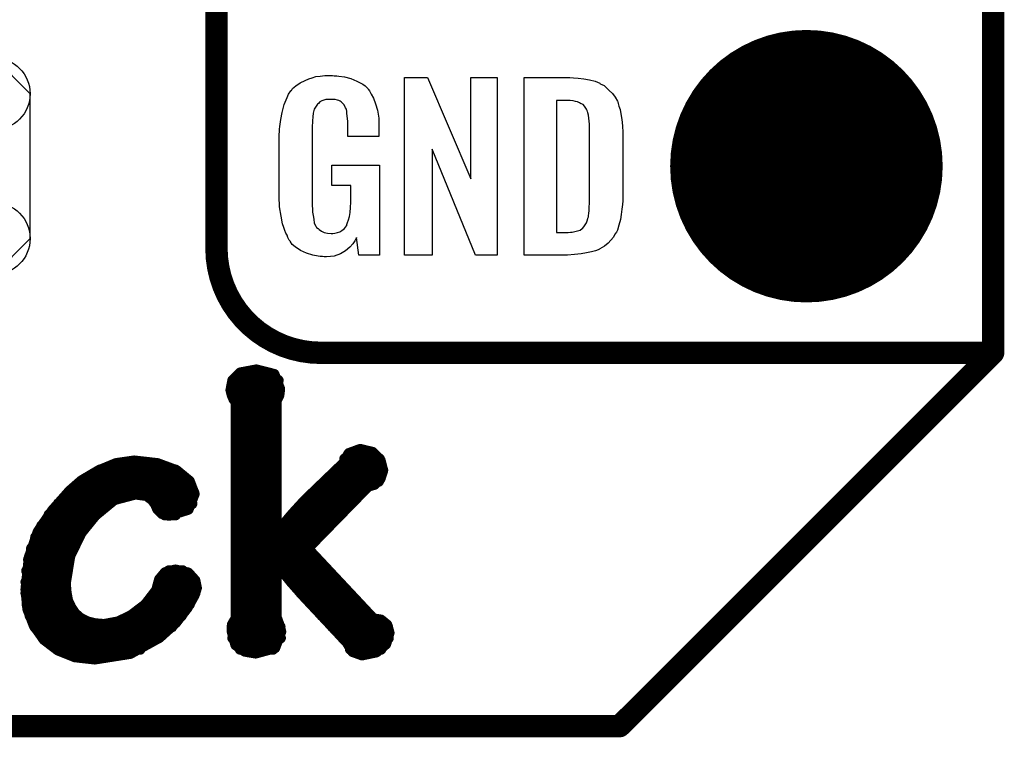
# Model space of a CAD drawing. Extents: x -0.07 to 0.95, y -0.15 to 1.54.
# Tile 5 of 23: x 0.69 to 0.95, y -0.15 to 0.04. Entities that reach past the tile are written whole.
import ezdxf

# ---------------------------------------------------------------- set-up
doc = ezdxf.new("R2010")
doc.units = 0
doc.layers.get('0').update_dxf_attribs({"linetype": 'CONTINUOUS'})
for name, color, linetype in [('gko', 6, 'CONTINUOUS'), ('gto', 2, 'CONTINUOUS'), ('gts', 1, 'CONTINUOUS')]:
    doc.layers.add(name, color=color, linetype=linetype)

# ---------------------------------------------------------------- blocks, each defined once
blk = doc.blocks.new('D38')
at = {"const_width": 0.003}
blk.add_lwpolyline([(-0.0015, 0, 1), (0.0015, 0, 1)], format="xyb", close=True, dxfattribs=at)
blk = doc.blocks.new('D39')
at = {"const_width": 0.0015}
blk.add_lwpolyline([(-0.00075, 0, 1), (0.00075, 0, 1)], format="xyb", close=True, dxfattribs=at)
blk = doc.blocks.new('D72')
blk.add_lwpolyline([(0.0227, -0.0194), (0.0227, 0.0194), (0.0131, 0.029), (-0.0131, 0.029), (-0.0227, 0.0194), (-0.0227, -0.0194), (-0.0131, -0.029), (0.0131, -0.029)], close=True)
for centre in [(-0.0131, 0.0194), (0.0131, 0.0194), (-0.0131, -0.0194), (0.0131, -0.0194)]:
    blk.add_circle(centre, 0.0096)
blk = doc.blocks.new('D48')
at = {"const_width": 0.0365}
blk.add_lwpolyline([(-0.01825, 0, 1), (0.01825, 0, 1)], format="xyb", close=True, dxfattribs=at)

msp = doc.modelspace()

# ---------------------------------------------------------------- linework, layer by layer
at = {"layer": 'gko', "color": 6, "const_width": 0.006}
for points in [[(0.95, -0.05), (0.95, 1.45)], [(0.85, -0.15), (0.95, -0.05)], [(-0.05, -0.15), (0.85, -0.15)]]:
    msp.add_lwpolyline(points, dxfattribs=at)
at = {"layer": 'gto', "color": 2}
for points, const_width in [([(0.742, -0.022), (0.742, 0.722)], 0.006), ([(0.742, -0.022), (0.742, -0.022)], 0.006), ([(0.742, -0.022), (0.742, -0.022)], 0.006), ([(0.77, -0.05), (0.95, -0.05)], 0.006), ([(0.8996, -0.05), (0.939, -0.05)], 0.006), ([(0.7464, -0.0574), (0.7484, -0.0554)], 0.003), ([(0.7484, -0.0554), (0.7527, -0.0546)], 0.003), ([(0.7527, -0.0546), (0.7574, -0.0558)], 0.003), ([(0.7574, -0.0558), (0.7589, -0.0597)], 0.003), ([(0.7459, -0.06), (0.7464, -0.0574)], 0.003), ([(0.7464, -0.0574), (0.7585, -0.0574)], 0.003), ([(0.7459, -0.06), (0.7462, -0.0612)], 0.003), ([(0.746, -0.0604), (0.7588, -0.0604)], 0.003), ([(0.7462, -0.0612), (0.7467, -0.0624)], 0.003), ([(0.758, -0.0627), (0.7587, -0.0613)], 0.003), ([(0.7587, -0.0613), (0.7589, -0.0597)], 0.003), ([(0.7467, -0.0624), (0.7473, -0.0632)], 0.003), ([(0.7473, -0.1211), (0.7473, -0.0632)], 0.003), ([(0.7473, -0.0634), (0.758, -0.0634)], 0.003), ([(0.758, -0.0981), (0.758, -0.0627)], 0.003), ([(0.7473, -0.0664), (0.758, -0.0664)], 0.003), ([(0.7473, -0.0694), (0.758, -0.0694)], 0.003), ([(0.7473, -0.0724), (0.758, -0.0724)], 0.003), ([(0.7473, -0.0754), (0.758, -0.0754)], 0.003), ([(0.7762, -0.0795), (0.7775, -0.077)], 0.003), ([(0.7775, -0.077), (0.7805, -0.0759)], 0.003), ([(0.7805, -0.0759), (0.7838, -0.0767)], 0.003), ([(0.7838, -0.0767), (0.7858, -0.0788)], 0.003), ([(0.7103, -0.0817), (0.7151, -0.0797)], 0.003), ([(0.7151, -0.0797), (0.7199, -0.079)], 0.003), ([(0.7199, -0.079), (0.72, -0.079)], 0.003), ([(0.72, -0.079), (0.7262, -0.0797)], 0.003), ([(0.7262, -0.0797), (0.7313, -0.0816)], 0.003), ([(0.7473, -0.0784), (0.758, -0.0784)], 0.003), ([(0.7657, -0.0896), (0.7762, -0.0795)], 0.003), ([(0.7764, -0.0784), (0.7856, -0.0784)], 0.003), ([(0.7858, -0.0788), (0.7865, -0.0815)], 0.003), ([(0.7059, -0.0843), (0.7103, -0.0817)], 0.003), ([(0.7108, -0.0814), (0.731, -0.0814)], 0.003), ([(0.7313, -0.0816), (0.7347, -0.0844)], 0.003), ([(0.7473, -0.0814), (0.758, -0.0814)], 0.003), ([(0.7742, -0.0814), (0.7865, -0.0814)], 0.003), ([(0.7858, -0.0837), (0.7865, -0.0815)], 0.003), ([(0.7027, -0.0871), (0.7059, -0.0843)], 0.003), ([(0.7058, -0.0844), (0.7347, -0.0844)], 0.003), ([(0.7347, -0.0844), (0.736, -0.0878)], 0.003), ([(0.7473, -0.0844), (0.758, -0.0844)], 0.003), ([(0.7663, -0.1024), (0.7826, -0.0857)], 0.003), ([(0.7711, -0.0844), (0.7854, -0.0844)], 0.003), ([(0.7826, -0.0857), (0.7843, -0.0852)], 0.003), ([(0.7843, -0.0852), (0.7858, -0.0837)], 0.003), ([(0.6981, -0.0923), (0.7027, -0.0871)], 0.003), ([(0.7025, -0.0874), (0.7359, -0.0874)], 0.003), ([(0.7146, -0.0893), (0.7203, -0.0878)], 0.003), ([(0.7203, -0.0878), (0.7233, -0.0882)], 0.003), ([(0.7233, -0.0882), (0.7248, -0.0893)], 0.003), ([(0.7344, -0.0919), (0.736, -0.0878)], 0.003), ([(0.7473, -0.0874), (0.758, -0.0874)], 0.003), ([(0.768, -0.0874), (0.7809, -0.0874)], 0.003), ([(0.6997, -0.0904), (0.7129, -0.0904)], 0.003), ([(0.7095, -0.0935), (0.7146, -0.0893)], 0.003), ([(0.7248, -0.0893), (0.7257, -0.0905)], 0.003), ([(0.7256, -0.0904), (0.7354, -0.0904)], 0.003), ([(0.7257, -0.0905), (0.7263, -0.0919)], 0.003), ([(0.7473, -0.0904), (0.758, -0.0904)], 0.003), ([(0.7624, -0.0932), (0.7657, -0.0896)], 0.003), ([(0.765, -0.0904), (0.778, -0.0904)], 0.003), ([(0.6943, -0.0979), (0.6981, -0.0923)], 0.003), ([(0.6972, -0.0934), (0.7096, -0.0934)], 0.003), ([(0.7057, -0.0982), (0.7095, -0.0935)], 0.003), ([(0.7263, -0.0919), (0.7274, -0.093)], 0.003), ([(0.7274, -0.093), (0.7293, -0.0935)], 0.003), ([(0.7282, -0.0934), (0.731, -0.0934)], 0.003), ([(0.7293, -0.0935), (0.7344, -0.0919)], 0.003), ([(0.7473, -0.0934), (0.758, -0.0934)], 0.003), ([(0.7582, -0.0982), (0.7624, -0.0932)], 0.003), ([(0.7623, -0.0934), (0.7751, -0.0934)], 0.003), ([(0.6952, -0.0964), (0.707, -0.0964)], 0.003), ([(0.7473, -0.0964), (0.758, -0.0964)], 0.003), ([(0.7597, -0.0964), (0.7722, -0.0964)], 0.003), ([(0.6919, -0.1048), (0.6943, -0.0979)], 0.003), ([(0.7027, -0.1044), (0.7057, -0.0982)], 0.003), ([(0.758, -0.0981), (0.7582, -0.0982)], 0.003), ([(0.6936, -0.0994), (0.705, -0.0994)], 0.003), ([(0.7473, -0.0994), (0.7692, -0.0994)], 0.003), ([(0.6925, -0.1024), (0.7035, -0.1024)], 0.003), ([(0.7473, -0.1024), (0.7663, -0.1024)], 0.003), ([(0.7663, -0.1024), (0.784, -0.1213)], 0.003), ([(0.691, -0.1134), (0.6919, -0.1048)], 0.003), ([(0.6917, -0.1054), (0.7024, -0.1054)], 0.003), ([(0.7015, -0.1117), (0.7027, -0.1044)], 0.003), ([(0.7473, -0.1054), (0.7691, -0.1054)], 0.003), ([(0.758, -0.1067), (0.7582, -0.1066)], 0.003), ([(0.758, -0.1209), (0.758, -0.1067)], 0.003), ([(0.7582, -0.1066), (0.7622, -0.1115)], 0.003), ([(0.6912, -0.1084), (0.7017, -0.1084)], 0.003), ([(0.7268, -0.1107), (0.7283, -0.1089)], 0.003), ([(0.7283, -0.1089), (0.731, -0.1082)], 0.003), ([(0.7293, -0.1084), (0.7329, -0.1084)], 0.003), ([(0.731, -0.1082), (0.7344, -0.109)], 0.003), ([(0.7344, -0.109), (0.7362, -0.111)], 0.003), ([(0.7473, -0.1084), (0.758, -0.1084)], 0.003), ([(0.7596, -0.1084), (0.7719, -0.1084)], 0.003), ([(0.691, -0.1114), (0.7015, -0.1114)], 0.003), ([(0.7015, -0.1117), (0.7017, -0.1142)], 0.003), ([(0.726, -0.1136), (0.7268, -0.1107)], 0.003), ([(0.7266, -0.1114), (0.7363, -0.1114)], 0.003), ([(0.7362, -0.111), (0.7366, -0.113)], 0.003), ([(0.7473, -0.1114), (0.758, -0.1114)], 0.003), ([(0.7621, -0.1114), (0.7747, -0.1114)], 0.003), ([(0.7622, -0.1115), (0.7652, -0.1149)], 0.003), ([(0.691, -0.1134), (0.6915, -0.1186)], 0.003), ([(0.691, -0.1144), (0.7017, -0.1144)], 0.003), ([(0.7017, -0.1142), (0.7021, -0.1164)], 0.003), ([(0.723, -0.1175), (0.726, -0.1136)], 0.003), ([(0.7255, -0.1144), (0.7362, -0.1144)], 0.003), ([(0.736, -0.1149), (0.7366, -0.113)], 0.003), ([(0.7473, -0.1144), (0.758, -0.1144)], 0.003), ([(0.7647, -0.1144), (0.7775, -0.1144)], 0.003), ([(0.6913, -0.1174), (0.7025, -0.1174)], 0.003), ([(0.7021, -0.1164), (0.703, -0.1183)], 0.003), ([(0.7192, -0.1204), (0.723, -0.1175)], 0.003), ([(0.7231, -0.1174), (0.7347, -0.1174)], 0.003), ([(0.7341, -0.1183), (0.736, -0.1149)], 0.003), ([(0.7473, -0.1174), (0.758, -0.1174)], 0.003), ([(0.7652, -0.1149), (0.777, -0.1275)], 0.003), ([(0.7675, -0.1174), (0.7803, -0.1174)], 0.003), ([(0.6915, -0.1186), (0.6932, -0.123)], 0.003), ([(0.703, -0.1183), (0.7041, -0.1199)], 0.003), ([(0.7041, -0.1199), (0.7056, -0.1212)], 0.003), ([(0.731, -0.1223), (0.7341, -0.1183)], 0.003), ([(0.6921, -0.1204), (0.7046, -0.1204)], 0.003), ([(0.7056, -0.1212), (0.7074, -0.1221)], 0.003), ([(0.7074, -0.1221), (0.7095, -0.1226)], 0.003), ([(0.7095, -0.1226), (0.7119, -0.1228)], 0.003), ([(0.7119, -0.1228), (0.7157, -0.1221)], 0.003), ([(0.7157, -0.1221), (0.7192, -0.1204)], 0.003), ([(0.7193, -0.1204), (0.7326, -0.1204)], 0.003), ([(0.7267, -0.1262), (0.731, -0.1223)], 0.003), ([(0.7462, -0.1245), (0.7463, -0.1228)], 0.003), ([(0.7463, -0.1228), (0.7473, -0.1211)], 0.003), ([(0.7473, -0.1204), (0.758, -0.1204)], 0.003), ([(0.758, -0.1209), (0.7587, -0.1228)], 0.003), ([(0.7587, -0.1228), (0.7592, -0.1247)], 0.003), ([(0.7703, -0.1204), (0.7831, -0.1204)], 0.003), ([(0.784, -0.1213), (0.786, -0.1216)], 0.003), ([(0.786, -0.1216), (0.7876, -0.1229)], 0.003), ([(0.6932, -0.123), (0.6959, -0.1268)], 0.003), ([(0.6934, -0.1234), (0.73, -0.1234)], 0.003), ([(0.7462, -0.1234), (0.759, -0.1234)], 0.003), ([(0.7462, -0.1245), (0.7472, -0.1282)], 0.003), ([(0.7576, -0.129), (0.7592, -0.1247)], 0.003), ([(0.7731, -0.1234), (0.7878, -0.1234)], 0.003), ([(0.7873, -0.128), (0.7882, -0.125)], 0.003), ([(0.7876, -0.1229), (0.7882, -0.125)], 0.003), ([(0.6956, -0.1264), (0.7264, -0.1264)], 0.003), ([(0.6959, -0.1268), (0.6996, -0.1296)], 0.003), ([(0.7189, -0.1305), (0.7267, -0.1262)], 0.003), ([(0.7464, -0.1264), (0.7591, -0.1264)], 0.003), ([(0.7759, -0.1264), (0.788, -0.1264)], 0.003), ([(0.777, -0.1275), (0.7785, -0.13)], 0.003), ([(0.7848, -0.1301), (0.7873, -0.128)], 0.003), ([(0.6993, -0.1294), (0.7215, -0.1294)], 0.003), ([(0.6996, -0.1296), (0.7041, -0.1314)], 0.003), ([(0.7094, -0.132), (0.7189, -0.1305)], 0.003), ([(0.7472, -0.1282), (0.7496, -0.1299)], 0.003), ([(0.7484, -0.1294), (0.7571, -0.1294)], 0.003), ([(0.7496, -0.1299), (0.7525, -0.1304)], 0.003), ([(0.7525, -0.1304), (0.7576, -0.129)], 0.003), ([(0.7779, -0.1294), (0.786, -0.1294)], 0.003), ([(0.7785, -0.13), (0.781, -0.1309)], 0.003), ([(0.781, -0.1309), (0.7848, -0.1301)], 0.003), ([(0.7041, -0.1314), (0.7094, -0.132)], 0.003)]:
    msp.add_lwpolyline(points, dxfattribs=dict(at, const_width=const_width))
for points in [[(0.7735, 0.0242), (0.7742, 0.0242), (0.7748, 0.0241), (0.7763, 0.0239), (0.778, 0.0235), (0.7796, 0.0228), (0.7812, 0.022), (0.7818, 0.0215), (0.7825, 0.0208), (0.7826, 0.0206), (0.783, 0.0202), (0.7834, 0.0193), (0.7841, 0.0182), (0.7846, 0.0167), (0.7851, 0.015), (0.7855, 0.0129), (0.7855, 0.0105), (0.7855, 0.008), (0.7772, 0.008), (0.7772, 0.0106), (0.7772, 0.0107), (0.7772, 0.0111), (0.7772, 0.0116), (0.7772, 0.0121), (0.777, 0.0134), (0.7769, 0.0142), (0.7769, 0.0147), (0.7769, 0.0148), (0.7768, 0.015), (0.7768, 0.0153), (0.7766, 0.0156), (0.7762, 0.0164), (0.7756, 0.0171), (0.7754, 0.0172), (0.7751, 0.0174), (0.7748, 0.0176), (0.7744, 0.0177), (0.7738, 0.0179), (0.7732, 0.0179), (0.7721, 0.0179), (0.7718, 0.0179), (0.7713, 0.0179), (0.7702, 0.0175), (0.7697, 0.0172), (0.7693, 0.0168), (0.7691, 0.0166), (0.7687, 0.0161), (0.7682, 0.0153), (0.7679, 0.0142), (0.7679, 0.0141), (0.7679, 0.0139), (0.7678, 0.0135), (0.7678, 0.013), (0.7677, 0.0124), (0.7677, 0.0117), (0.7676, 0.0108), (0.7676, 0.0099), (0.7676, -0.01), (0.7676, -0.0102), (0.7676, -0.0106), (0.7677, -0.0114), (0.7677, -0.0123), (0.7679, -0.0132), (0.7681, -0.0142), (0.7682, -0.0153), (0.7686, -0.0161), (0.7687, -0.0162), (0.7688, -0.0164), (0.7692, -0.0167), (0.7695, -0.017), (0.7701, -0.0174), (0.7708, -0.0178), (0.7717, -0.0179), (0.7727, -0.018), (0.7732, -0.018), (0.7737, -0.0179), (0.7744, -0.0178), (0.775, -0.0176), (0.7756, -0.0172), (0.7763, -0.0167), (0.7768, -0.016), (0.7769, -0.0159), (0.7769, -0.0156), (0.7771, -0.0151), (0.7774, -0.0144), (0.7776, -0.0135), (0.7778, -0.0124), (0.7779, -0.0111), (0.778, -0.0096), (0.778, -0.0052), (0.7729, -0.0052), (0.7729, 0.0003), (0.7857, 0.0003), (0.7857, -0.0238), (0.7801, -0.0238), (0.7795, -0.0191), (0.7795, -0.0192), (0.7794, -0.0193), (0.7791, -0.02), (0.7785, -0.0208), (0.7777, -0.0217), (0.7766, -0.0227), (0.7752, -0.0235), (0.7735, -0.0241), (0.7725, -0.0242), (0.7715, -0.0243), (0.7708, -0.0243), (0.7704, -0.0242), (0.7698, -0.0242), (0.7692, -0.0241), (0.7678, -0.0238), (0.7661, -0.0233), (0.7645, -0.0226), (0.7631, -0.0216), (0.7623, -0.021), (0.7618, -0.0203), (0.7618, -0.0202), (0.7617, -0.0201), (0.7615, -0.0198), (0.7613, -0.0195), (0.7611, -0.0191), (0.7609, -0.0185), (0.7606, -0.0179), (0.7603, -0.0172), (0.76, -0.0164), (0.7597, -0.0154), (0.7593, -0.0134), (0.7589, -0.0109), (0.7588, -0.0081), (0.7588, 0.0079), (0.7588, 0.008), (0.7588, 0.0082), (0.7588, 0.0086), (0.7589, 0.0092), (0.7589, 0.0099), (0.759, 0.0106), (0.7592, 0.0125), (0.7596, 0.0144), (0.7601, 0.0165), (0.7609, 0.0184), (0.7613, 0.0193), (0.7619, 0.0202), (0.7619, 0.0203), (0.7621, 0.0203), (0.7624, 0.0208), (0.7633, 0.0215), (0.7644, 0.0223), (0.7658, 0.023), (0.7667, 0.0234), (0.7676, 0.0237), (0.7686, 0.024), (0.7698, 0.0241), (0.771, 0.0243), (0.7731, 0.0243), (0.7735, 0.0242)], [(0.8172, -0.0238), (0.8114, -0.0238), (0.7998, 0.0046), (0.7998, -0.0238), (0.7924, -0.0238), (0.7924, 0.0238), (0.7985, 0.0238), (0.8101, -0.0034), (0.8101, 0.0238), (0.8172, 0.0238), (0.8172, -0.0238)], [(0.8376, 0.0237), (0.8389, 0.0236), (0.8404, 0.0234), (0.8419, 0.0231), (0.8434, 0.0228), (0.8447, 0.0222), (0.8448, 0.0221), (0.8452, 0.0219), (0.8458, 0.0216), (0.8465, 0.021), (0.8472, 0.0203), (0.8481, 0.0195), (0.8488, 0.0185), (0.8494, 0.0174), (0.8495, 0.0172), (0.8496, 0.0168), (0.8498, 0.0161), (0.8501, 0.0152), (0.8503, 0.014), (0.8506, 0.0125), (0.8507, 0.0108), (0.8508, 0.009), (0.8508, -0.0083), (0.8508, -0.0084), (0.8508, -0.0086), (0.8508, -0.0089), (0.8508, -0.0093), (0.8507, -0.0103), (0.8506, -0.0115), (0.8504, -0.0129), (0.8502, -0.0143), (0.8498, -0.0158), (0.8494, -0.0171), (0.8493, -0.0173), (0.8491, -0.0177), (0.8487, -0.0182), (0.8483, -0.019), (0.8476, -0.0198), (0.8469, -0.0206), (0.8459, -0.0214), (0.8447, -0.0221), (0.8446, -0.0222), (0.8442, -0.0224), (0.8435, -0.0227), (0.8424, -0.0229), (0.8411, -0.0232), (0.8397, -0.0235), (0.8379, -0.0237), (0.836, -0.0238), (0.8244, -0.0238), (0.8244, 0.0238), (0.8366, 0.0238), (0.8376, 0.0237)], [(0.8367, 0.0176), (0.8331, 0.0176), (0.8331, -0.0178), (0.8362, -0.0178), (0.8368, -0.0177), (0.8373, -0.0177), (0.8387, -0.0173), (0.8394, -0.0171), (0.8399, -0.0167), (0.84, -0.0167), (0.8401, -0.0166), (0.8406, -0.016), (0.8411, -0.0152), (0.8413, -0.0146), (0.8415, -0.014), (0.8415, -0.0139), (0.8416, -0.0136), (0.8416, -0.0132), (0.8417, -0.0127), (0.8418, -0.0119), (0.8418, -0.011), (0.8419, -0.0099), (0.8419, -0.0087), (0.8419, 0.0095), (0.8419, 0.0097), (0.8419, 0.0101), (0.8419, 0.0106), (0.8419, 0.0113), (0.8417, 0.0129), (0.8416, 0.0137), (0.8415, 0.0143), (0.8415, 0.0144), (0.8414, 0.0146), (0.8413, 0.0149), (0.8411, 0.0153), (0.8406, 0.0161), (0.8402, 0.0165), (0.8398, 0.0167), (0.8397, 0.0167), (0.8395, 0.0168), (0.8392, 0.017), (0.8387, 0.0172), (0.8382, 0.0173), (0.8375, 0.0175), (0.8367, 0.0176)]]:
    msp.add_lwpolyline(points, dxfattribs=at)
at = {"layer": 'gto', "color": 2, "const_width": 0.006}
msp.add_lwpolyline([(0.742, -0.022, 0.414214), (0.77, -0.05)], format="xyb", dxfattribs=at)

# ---------------------------------------------------------------- block references
at = {"layer": 'gko'}
for p in [(0.95, -0.05), (0.95, -0.05), (0.85, -0.15), (0.85, -0.15)]:
    msp.add_blockref('D38', p, dxfattribs=at)
at = {"layer": 'gto'}
for name, p in [('D38', (0.742, -0.022)), ('D38', (0.742, -0.022)), ('D38', (0.742, -0.022)), ('D38', (0.742, -0.022)), ('D38', (0.77, -0.05)), ('D38', (0.77, -0.05)), ('D38', (0.8996, -0.05)), ('D38', (0.939, -0.05)), ('D38', (0.95, -0.05)), ('D39', (0.7484, -0.0554)), ('D39', (0.7484, -0.0554)), ('D39', (0.7527, -0.0546)), ('D39', (0.7527, -0.0546)), ('D39', (0.7574, -0.0558)), ('D39', (0.7574, -0.0558)), ('D39', (0.7464, -0.0574)), ('D39', (0.7464, -0.0574)), ('D39', (0.7464, -0.0574)), ('D39', (0.7585, -0.0574)), ('D39', (0.7459, -0.06)), ('D39', (0.7459, -0.06)), ('D39', (0.746, -0.0604)), ('D39', (0.7462, -0.0612)), ('D39', (0.7587, -0.0613)), ('D39', (0.7588, -0.0604)), ('D39', (0.7589, -0.0597)), ('D39', (0.7589, -0.0597)), ('D39', (0.7467, -0.0624)), ('D39', (0.7473, -0.0632)), ('D39', (0.7473, -0.0632)), ('D39', (0.7473, -0.0634)), ('D39', (0.758, -0.0627)), ('D39', (0.758, -0.0627)), ('D39', (0.758, -0.0634)), ('D39', (0.7473, -0.0664)), ('D39', (0.758, -0.0664)), ('D39', (0.7473, -0.0694)), ('D39', (0.758, -0.0694)), ('D39', (0.7473, -0.0724)), ('D39', (0.758, -0.0724)), ('D39', (0.7473, -0.0754)), ('D39', (0.758, -0.0754)), ('D39', (0.7775, -0.077)), ('D39', (0.7775, -0.077)), ('D39', (0.7805, -0.0759)), ('D39', (0.7805, -0.0759)), ('D39', (0.7838, -0.0767)), ('D39', (0.7838, -0.0767)), ('D39', (0.7151, -0.0797)), ('D39', (0.7151, -0.0797)), ('D39', (0.7199, -0.079)), ('D39', (0.7199, -0.079)), ('D39', (0.72, -0.079)), ('D39', (0.72, -0.079)), ('D39', (0.7262, -0.0797)), ('D39', (0.7262, -0.0797)), ('D39', (0.7473, -0.0784)), ('D39', (0.758, -0.0784)), ('D39', (0.7762, -0.0795)), ('D39', (0.7762, -0.0795)), ('D39', (0.7764, -0.0784)), ('D39', (0.7856, -0.0784)), ('D39', (0.7858, -0.0788)), ('D39', (0.7858, -0.0788)), ('D39', (0.7103, -0.0817)), ('D39', (0.7103, -0.0817)), ('D39', (0.7108, -0.0814)), ('D39', (0.731, -0.0814)), ('D39', (0.7313, -0.0816)), ('D39', (0.7313, -0.0816)), ('D39', (0.7473, -0.0814)), ('D39', (0.758, -0.0814)), ('D39', (0.7742, -0.0814)), ('D39', (0.7865, -0.0814)), ('D39', (0.7865, -0.0815)), ('D39', (0.7865, -0.0815)), ('D39', (0.7058, -0.0844)), ('D39', (0.7059, -0.0843)), ('D39', (0.7059, -0.0843)), ('D39', (0.7347, -0.0844)), ('D39', (0.7347, -0.0844)), ('D39', (0.7347, -0.0844)), ('D39', (0.7473, -0.0844)), ('D39', (0.758, -0.0844)), ('D39', (0.7711, -0.0844)), ('D39', (0.7826, -0.0857)), ('D39', (0.7843, -0.0852)), ('D39', (0.7854, -0.0844)), ('D39', (0.7858, -0.0837)), ('D39', (0.7025, -0.0874)), ('D39', (0.7027, -0.0871)), ('D39', (0.7027, -0.0871)), ('D39', (0.7203, -0.0878)), ('D39', (0.7233, -0.0882)), ('D39', (0.7359, -0.0874)), ('D39', (0.736, -0.0878)), ('D39', (0.736, -0.0878)), ('D39', (0.7473, -0.0874)), ('D39', (0.758, -0.0874)), ('D39', (0.768, -0.0874)), ('D39', (0.7809, -0.0874)), ('D39', (0.6997, -0.0904)), ('D39', (0.7129, -0.0904)), ('D39', (0.7146, -0.0893)), ('D39', (0.7248, -0.0893)), ('D39', (0.7256, -0.0904)), ('D39', (0.7257, -0.0905)), ('D39', (0.7354, -0.0904)), ('D39', (0.7473, -0.0904)), ('D39', (0.758, -0.0904)), ('D39', (0.765, -0.0904)), ('D39', (0.7657, -0.0896)), ('D39', (0.7657, -0.0896)), ('D39', (0.778, -0.0904)), ('D39', (0.6972, -0.0934)), ('D39', (0.6981, -0.0923)), ('D39', (0.6981, -0.0923)), ('D39', (0.7095, -0.0935)), ('D39', (0.7096, -0.0934)), ('D39', (0.7263, -0.0919)), ('D39', (0.7274, -0.093)), ('D39', (0.7282, -0.0934)), ('D39', (0.7293, -0.0935)), ('D39', (0.731, -0.0934)), ('D39', (0.7344, -0.0919)), ('D39', (0.7473, -0.0934)), ('D39', (0.758, -0.0934)), ('D39', (0.7623, -0.0934)), ('D39', (0.7624, -0.0932)), ('D39', (0.7624, -0.0932)), ('D39', (0.7751, -0.0934)), ('D39', (0.6952, -0.0964)), ('D39', (0.707, -0.0964)), ('D39', (0.7473, -0.0964)), ('D39', (0.758, -0.0964)), ('D39', (0.7597, -0.0964)), ('D39', (0.7722, -0.0964)), ('D39', (0.6943, -0.0979)), ('D39', (0.6943, -0.0979)), ('D39', (0.7057, -0.0982)), ('D39', (0.758, -0.0981)), ('D39', (0.758, -0.0981)), ('D39', (0.7582, -0.0982)), ('D39', (0.7582, -0.0982)), ('D39', (0.6936, -0.0994)), ('D39', (0.705, -0.0994)), ('D39', (0.7473, -0.0994)), ('D39', (0.7692, -0.0994)), ('D39', (0.6925, -0.1024)), ('D39', (0.7035, -0.1024)), ('D39', (0.7473, -0.1024)), ('D39', (0.7663, -0.1024)), ('D39', (0.7663, -0.1024)), ('D39', (0.7663, -0.1024)), ('D39', (0.6917, -0.1054)), ('D39', (0.6919, -0.1048)), ('D39', (0.6919, -0.1048)), ('D39', (0.7024, -0.1054)), ('D39', (0.7027, -0.1044)), ('D39', (0.7473, -0.1054)), ('D39', (0.758, -0.1067)), ('D39', (0.7582, -0.1066)), ('D39', (0.7691, -0.1054)), ('D39', (0.6912, -0.1084)), ('D39', (0.7017, -0.1084)), ('D39', (0.7283, -0.1089)), ('D39', (0.7283, -0.1089)), ('D39', (0.7293, -0.1084)), ('D39', (0.731, -0.1082)), ('D39', (0.731, -0.1082)), ('D39', (0.7329, -0.1084)), ('D39', (0.7344, -0.109)), ('D39', (0.7344, -0.109)), ('D39', (0.7473, -0.1084)), ('D39', (0.758, -0.1084)), ('D39', (0.7596, -0.1084)), ('D39', (0.7719, -0.1084)), ('D39', (0.691, -0.1114)), ('D39', (0.7015, -0.1114)), ('D39', (0.7015, -0.1117)), ('D39', (0.7015, -0.1117)), ('D39', (0.7266, -0.1114)), ('D39', (0.7268, -0.1107)), ('D39', (0.7268, -0.1107)), ('D39', (0.7362, -0.111)), ('D39', (0.7362, -0.111)), ('D39', (0.7363, -0.1114)), ('D39', (0.7473, -0.1114)), ('D39', (0.758, -0.1114)), ('D39', (0.7621, -0.1114)), ('D39', (0.7622, -0.1115)), ('D39', (0.7747, -0.1114)), ('D39', (0.691, -0.1134)), ('D39', (0.691, -0.1134)), ('D39', (0.691, -0.1144)), ('D39', (0.7017, -0.1142)), ('D39', (0.7017, -0.1142)), ('D39', (0.7017, -0.1144)), ('D39', (0.7255, -0.1144)), ('D39', (0.726, -0.1136)), ('D39', (0.726, -0.1136)), ('D39', (0.7362, -0.1144)), ('D39', (0.7366, -0.113)), ('D39', (0.7366, -0.113)), ('D39', (0.7473, -0.1144)), ('D39', (0.758, -0.1144)), ('D39', (0.7647, -0.1144)), ('D39', (0.7775, -0.1144)), ('D39', (0.6913, -0.1174)), ('D39', (0.7021, -0.1164)), ('D39', (0.7021, -0.1164)), ('D39', (0.7025, -0.1174)), ('D39', (0.723, -0.1175)), ('D39', (0.723, -0.1175)), ('D39', (0.7231, -0.1174)), ('D39', (0.7347, -0.1174)), ('D39', (0.736, -0.1149)), ('D39', (0.7473, -0.1174)), ('D39', (0.758, -0.1174)), ('D39', (0.7652, -0.1149)), ('D39', (0.7675, -0.1174)), ('D39', (0.7803, -0.1174)), ('D39', (0.6915, -0.1186)), ('D39', (0.703, -0.1183)), ('D39', (0.703, -0.1183)), ('D39', (0.7041, -0.1199)), ('D39', (0.7041, -0.1199)), ('D39', (0.7341, -0.1183)), ('D39', (0.6921, -0.1204)), ('D39', (0.7046, -0.1204)), ('D39', (0.7056, -0.1212)), ('D39', (0.7056, -0.1212)), ('D39', (0.7074, -0.1221)), ('D39', (0.7074, -0.1221)), ('D39', (0.7095, -0.1226)), ('D39', (0.7095, -0.1226)), ('D39', (0.7119, -0.1228)), ('D39', (0.7119, -0.1228)), ('D39', (0.7157, -0.1221)), ('D39', (0.7157, -0.1221)), ('D39', (0.7192, -0.1204)), ('D39', (0.7192, -0.1204)), ('D39', (0.7193, -0.1204)), ('D39', (0.731, -0.1223)), ('D39', (0.7326, -0.1204)), ('D39', (0.7463, -0.1228)), ('D39', (0.7463, -0.1228)), ('D39', (0.7473, -0.1204)), ('D39', (0.7473, -0.1211)), ('D39', (0.7473, -0.1211)), ('D39', (0.758, -0.1204)), ('D39', (0.758, -0.1209)), ('D39', (0.758, -0.1209)), ('D39', (0.7587, -0.1228)), ('D39', (0.7587, -0.1228)), ('D39', (0.7703, -0.1204)), ('D39', (0.7831, -0.1204)), ('D39', (0.784, -0.1213)), ('D39', (0.784, -0.1213)), ('D39', (0.786, -0.1216)), ('D39', (0.786, -0.1216)), ('D39', (0.6932, -0.123)), ('D39', (0.6934, -0.1234)), ('D39', (0.73, -0.1234)), ('D39', (0.7462, -0.1234)), ('D39', (0.7462, -0.1245)), ('D39', (0.7462, -0.1245)), ('D39', (0.759, -0.1234)), ('D39', (0.7592, -0.1247)), ('D39', (0.7592, -0.1247)), ('D39', (0.7731, -0.1234)), ('D39', (0.7876, -0.1229)), ('D39', (0.7876, -0.1229)), ('D39', (0.7878, -0.1234)), ('D39', (0.7882, -0.125)), ('D39', (0.7882, -0.125)), ('D39', (0.6956, -0.1264)), ('D39', (0.6959, -0.1268)), ('D39', (0.7264, -0.1264)), ('D39', (0.7267, -0.1262)), ('D39', (0.7464, -0.1264)), ('D39', (0.7591, -0.1264)), ('D39', (0.7759, -0.1264)), ('D39', (0.777, -0.1275)), ('D39', (0.7873, -0.128)), ('D39', (0.788, -0.1264)), ('D39', (0.6993, -0.1294)), ('D39', (0.6996, -0.1296)), ('D39', (0.7189, -0.1305)), ('D39', (0.7215, -0.1294)), ('D39', (0.7472, -0.1282)), ('D39', (0.7484, -0.1294)), ('D39', (0.7496, -0.1299)), ('D39', (0.7525, -0.1304)), ('D39', (0.7571, -0.1294)), ('D39', (0.7576, -0.129)), ('D39', (0.7779, -0.1294)), ('D39', (0.7785, -0.13)), ('D39', (0.7848, -0.1301)), ('D39', (0.786, -0.1294)), ('D39', (0.7041, -0.1314)), ('D39', (0.7094, -0.132)), ('D39', (0.781, -0.1309))]:
    msp.add_blockref(name, p, dxfattribs=at)
at = {"layer": 'gts'}
for name, p in [('D48', (0.9, 0)), ('D72', (0.6694, 0))]:
    msp.add_blockref(name, p, dxfattribs=at)

doc.saveas('drawing.dxf')
